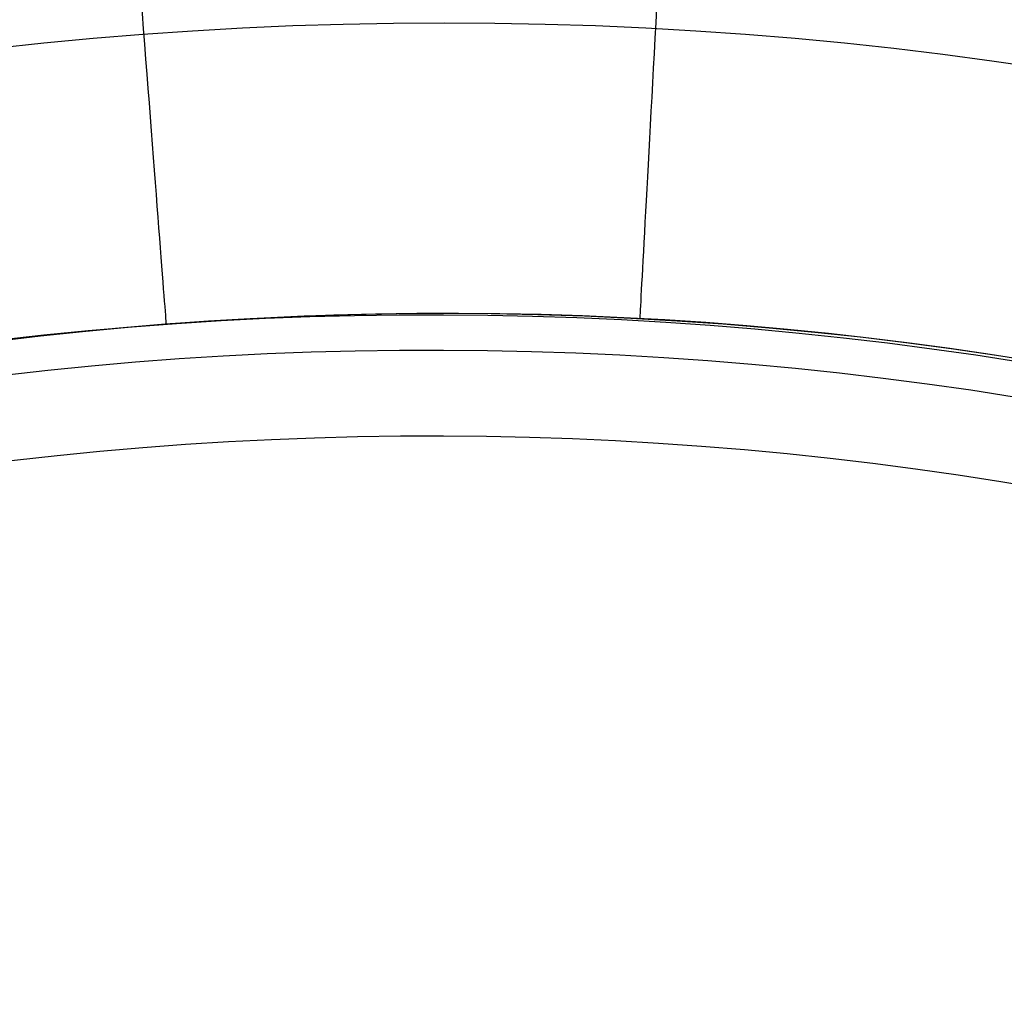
# Model space of a CAD drawing. Header units: millimetres. Extents: x -70 to 70, y -74 to 66.
# Tile 61 of 77: x 20.3 to 21.93, y 0.86 to 2.49. Entities that reach past the tile are written whole.
import ezdxf

# ---------------------------------------------------------------- set-up
doc = ezdxf.new("R2010")
doc.units = ezdxf.units.MM
doc.header["$MEASUREMENT"] = 0
doc.layers.add('Predefinito', color=18, linetype='Continuous', true_color=0x000000)

msp = doc.modelspace()

# ---------------------------------------------------------------- linework, layer by layer
at = {"layer": 'Predefinito', "color": 9, "true_color": 0xc4c4c4}
msp.add_line((21, 2, 26.5), (21, 2, 215), dxfattribs=at)
for centre, radius, start, end in [((0, -4, 4), 70, 360, 90), ((0, -4, 2), 70, 360, 90), ((0, -4, 3), 70, 270, 90), ((0, -4, 2), 65, 0, 90), ((0, -4), 65, 0, 90), ((0, -4, 1), 65, 270, 90), ((0, -4), 25, 360, 90), ((0, -4, 2), 25, 0, 90), ((0, -4, 1), 25, 270, 90), ((21, -4, 110.5), 7, 0, 180), ((21, -4, 215.0096), 6.9998, 0, 180), ((21, -4, 5.9904), 6.9998, 0, 180), ((21, -4, 215.4996), 6.4808, 0, 180), ((21, -4, 5.5004), 6.4808, 0, 180), ((21, -4, 215), 6, 0, 180), ((21, -4, 26.5), 6, 15.46359, 180), ((21, -4, 6), 6, 15.46359, 180), ((21, -4, 110.5), 6, 0, 180)]:
    msp.add_arc(centre, radius, start, end, dxfattribs=at)
at = {"layer": 'Predefinito', "color": 9, "true_color": 0xc4c4c4, "extrusion": (0.998539, -0.054029, 0)}
msp.add_arc((3.6405, 6, 21.1854), 0.5, 180, 357.7974, dxfattribs=at)
at = {"layer": 'Predefinito', "color": 9, "true_color": 0xc4c4c4, "extrusion": (0.997053, 0.076713, -4.33681e-19)}
msp.add_arc((0.9008, 215, 20.6313), 0.5, 2.2026, 180, dxfattribs=at)
at = {"layer": 'Predefinito', "color": 9, "true_color": 0xc4c4c4}
for points in [[(26.7828, -2.4002, 4.2), (27.2094, -3.9106, 4.2), (26.7844, -7.2788, 4.2), (22.7756, -10.4132, 4.2), (17.7199, -9.7874, 4.2), (14.5877, -5.7739, 4.2), (15.2119, -0.7212, 4.2), (19.2271, 2.4139, 4.2), (24.2768, 1.7855, 4.2), (26.3725, -0.8853, 4.2), (26.7828, -2.4002, 4.2)], [(26.7263, -2.4159, 4.0586), (27.1488, -3.9115, 4.0586), (26.7279, -7.2468, 4.0586), (22.7583, -10.3506, 4.0586), (17.752, -9.7309, 4.0586), (14.6503, -5.7566, 4.0586), (15.2684, -0.7532, 4.0586), (19.2445, 2.3513, 4.0586), (24.2448, 1.729, 4.0586), (26.3201, -0.9158, 4.0586), (26.7263, -2.4159, 4.0586)], [(26.59, -2.4536, 4), (26.1935, -0.9892, 4), (24.1676, 1.5927, 4), (19.2862, 2.2001, 4), (15.4048, -0.8305, 4), (14.8014, -5.7148, 4), (17.8293, -9.5945, 4), (22.7165, -10.1994, 4), (26.5915, -7.1696, 4), (27.0025, -3.9136, 4), (26.59, -2.4536, 4)]]:
    msp.add_open_spline(points, degree=3, dxfattribs=at)

doc.saveas('drawing.dxf')
